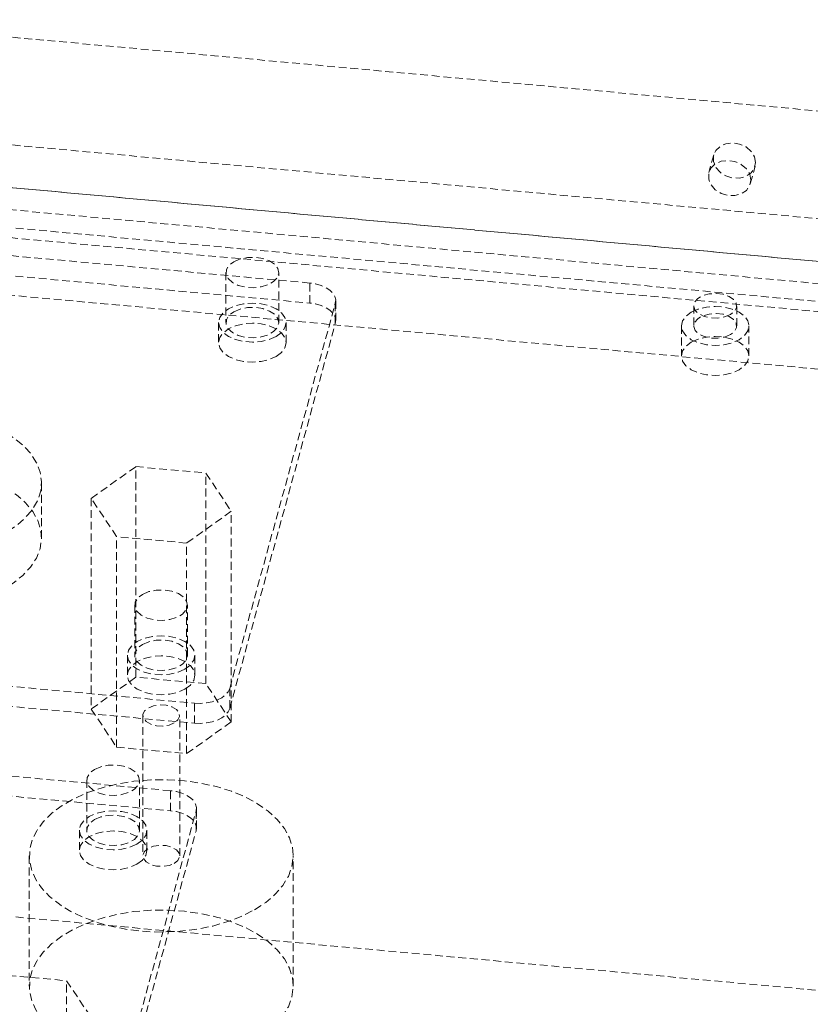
# Model space of a CAD drawing. Header units: millimetres. Extents: x 1529 to 6255, y 1713 to 5797.
# Tile 26 of 82: x 5138 to 5267, y 4556 to 4716. Entities that reach past the tile are written whole.
import ezdxf

# ---------------------------------------------------------------- set-up
doc = ezdxf.new("R2010")
doc.units = ezdxf.units.MM
doc.linetypes.add('HIDDEN', pattern=[1.905, 1.27, -0.635])

msp = doc.modelspace()

# ---------------------------------------------------------------- linework, layer by layer
at = {"color": 7, "linetype": 'HIDDEN', "lineweight": 0}
for p, q in [((5401.644, 4688.999), (5105.337, 4716.091)), ((5539.52, 4648.286), (4969.025, 4700.448)), ((5100.644, 4698.985), (5396.951, 4671.893)), ((5538.738, 4645.435), (4968.243, 4697.597)), ((5054.521, 4696.241), (5452.461, 4659.856)), ((5250.898, 4694.074), (5250.115, 4691.223)), ((5401.644, 4664.502), (5105.337, 4691.595)), ((5256.866, 4689.371), (5257.648, 4692.221)), ((5452.461, 4651.691), (5054.521, 4688.076)), ((5185.101, 4673.214), (5076.455, 4683.148)), ((5076.455, 4679.881), (5185.101, 4669.948)), ((5396.951, 4647.397), (5100.644, 4674.489)), ((5171.438, 4674.929), (5171.438, 4666.764)), ((5180.038, 4666.764), (5180.038, 4674.929)), ((5185.101, 4669.948), (5185.101, 4673.214)), ((5172.049, 4607.191), (5189.257, 4669.911)), ((5189.257, 4669.911), (5189.257, 4666.645)), ((5189.319, 4667.097), (5189.319, 4670.363)), ((5247.644, 4669.496), (5247.644, 4666.23)), ((5254.644, 4666.23), (5254.644, 4669.496)), ((5170.238, 4666.764), (5170.238, 4663.498)), ((5172.049, 4603.925), (5189.257, 4666.645)), ((5181.238, 4663.498), (5181.238, 4666.764)), ((5245.644, 4666.23), (5245.644, 4661.33)), ((5256.644, 4661.33), (5256.644, 4666.23)), ((5149.495, 4638.134), (5156.762, 4643.315)), ((5156.762, 4609.02), (5156.762, 4643.315)), ((5156.762, 4643.315), (5168.166, 4642.272)), ((5168.166, 4642.272), (5172.304, 4636.049)), ((5168.166, 4607.977), (5168.166, 4642.272)), ((5141.392, 4631.722), (5141.392, 4640.704)), ((5149.495, 4638.134), (5149.495, 4603.839)), ((5153.633, 4631.911), (5149.495, 4638.134)), ((5172.304, 4636.049), (5165.038, 4630.868)), ((5172.304, 4601.754), (5172.304, 4636.049)), ((5153.633, 4597.616), (5153.633, 4631.911)), ((5165.038, 4630.868), (5153.633, 4631.911)), ((5165.038, 4596.573), (5165.038, 4630.868)), ((5156.577, 4620.762), (5156.577, 4612.597)), ((5165.177, 4612.597), (5165.177, 4620.762)), ((5057.683, 4614.726), (5166.329, 4604.792)), ((5057.683, 4611.46), (5166.329, 4601.526)), ((5155.377, 4612.597), (5155.377, 4609.331)), ((5166.377, 4609.331), (5166.377, 4612.597)), ((5156.762, 4609.02), (5149.495, 4603.839)), ((5168.166, 4607.977), (5156.762, 4609.02)), ((5172.304, 4601.754), (5168.166, 4607.977)), ((5172.049, 4607.191), (5172.049, 4603.925)), ((5166.329, 4601.526), (5166.329, 4604.792)), ((5149.495, 4603.839), (5153.633, 4597.616)), ((5157.9, 4602.797), (5157.9, 4579.934)), ((5163.9, 4579.934), (5163.9, 4602.797)), ((5165.038, 4596.573), (5172.304, 4601.754)), ((5162.418, 4590.538), (5053.772, 4600.471)), ((5053.772, 4597.205), (5162.418, 4587.271)), ((5153.633, 4597.616), (5165.038, 4596.573)), ((5148.755, 4592.253), (5148.755, 4584.088)), ((5157.355, 4584.088), (5157.355, 4592.253)), ((5162.418, 4587.271), (5162.418, 4590.538)), ((5149.367, 4524.515), (5166.574, 4587.235)), ((5166.574, 4587.235), (5166.574, 4583.969)), ((5166.636, 4584.421), (5166.636, 4587.687)), ((5147.555, 4584.088), (5147.555, 4580.822)), ((5149.367, 4521.249), (5166.574, 4583.969)), ((5158.555, 4580.822), (5158.555, 4584.088)), ((5139.4, 4579.934), (5139.4, 4558.703)), ((5182.4, 4558.703), (5182.4, 4579.934)), ((5067.011, 4576.397), (5363.317, 4549.304)), ((5134.079, 4560.638), (5145.483, 4559.596)), ((5145.483, 4559.596), (5149.621, 4553.372)), ((5145.483, 4525.301), (5145.483, 4559.596))]:
    msp.add_line(p, q, dxfattribs=at)
at = {"color": 7, "linetype": 'HIDDEN', "lineweight": 0, "flags": 128}
for points in [[(5257.73, 4692.831), (5257.542, 4693.776), (5257.001, 4694.653), (5256.164, 4695.367), (5255.121, 4695.84), (5253.987, 4696.022), (5252.884, 4695.892), (5251.932, 4695.464), (5251.233, 4694.786), (5250.863, 4693.93), (5250.863, 4692.989), (5251.233, 4692.065), (5251.932, 4691.259), (5252.884, 4690.657), (5253.987, 4690.325), (5255.121, 4690.299), (5256.164, 4690.582), (5257.001, 4691.143), (5257.542, 4691.921), (5257.73, 4692.831)], [(5256.948, 4689.981), (5256.76, 4690.926), (5256.219, 4691.803), (5255.381, 4692.516), (5254.339, 4692.989), (5253.205, 4693.171), (5252.102, 4693.041), (5251.149, 4692.613), (5250.45, 4691.935), (5250.081, 4691.079), (5250.081, 4690.138), (5250.45, 4689.214), (5251.149, 4688.408), (5252.102, 4687.806), (5253.205, 4687.475), (5254.339, 4687.449), (5255.381, 4687.731), (5256.219, 4688.292), (5256.76, 4689.07), (5256.948, 4689.981)], [(5172.697, 4676.684), (5173.729, 4677.124), (5174.939, 4677.368), (5176.219, 4677.396), (5177.457, 4677.204), (5178.543, 4676.811), (5179.379, 4676.25), (5179.891, 4675.572), (5180.035, 4674.836), (5179.797, 4674.109), (5179.198, 4673.455), (5178.291, 4672.932), (5177.158, 4672.586), (5175.899, 4672.449), (5174.625, 4672.531), (5173.45, 4672.827), (5172.479, 4673.31), (5171.797, 4673.937), (5171.465, 4674.651), (5171.513, 4675.391), (5171.936, 4676.089), (5172.697, 4676.684)], [(5189.257, 4669.911), (5189.315, 4670.476), (5189.181, 4671.037), (5188.86, 4671.571), (5188.364, 4672.059), (5187.713, 4672.482), (5186.931, 4672.824), (5186.049, 4673.071), (5185.101, 4673.214)], [(5253.619, 4668.067), (5252.681, 4667.681), (5251.577, 4667.491), (5250.426, 4667.518), (5249.353, 4667.76), (5248.473, 4668.19), (5247.884, 4668.761), (5247.647, 4669.412), (5247.79, 4670.072), (5248.296, 4670.67), (5249.11, 4671.14), (5250.145, 4671.432), (5251.289, 4671.515), (5252.416, 4671.378), (5253.406, 4671.038), (5254.151, 4670.53), (5254.57, 4669.91), (5254.617, 4669.246), (5254.289, 4668.608), (5253.619, 4668.067)], [(5179.627, 4664.519), (5178.488, 4664.014), (5177.161, 4663.697), (5175.738, 4663.589), (5174.314, 4663.697), (5172.988, 4664.014), (5171.849, 4664.519), (5170.975, 4665.176), (5170.425, 4665.942), (5170.238, 4666.764), (5170.425, 4667.586), (5170.975, 4668.351), (5171.849, 4669.009), (5172.988, 4669.514), (5174.314, 4669.831), (5175.738, 4669.939), (5177.161, 4669.831), (5178.488, 4669.514), (5179.627, 4669.009), (5180.501, 4668.351), (5181.051, 4667.586), (5181.238, 4666.764), (5181.051, 4665.942), (5180.501, 4665.176), (5179.627, 4664.519)], [(5172.697, 4668.519), (5173.729, 4668.959), (5174.939, 4669.203), (5176.219, 4669.231), (5177.457, 4669.039), (5178.543, 4668.645), (5179.379, 4668.085), (5179.891, 4667.406), (5180.035, 4666.671), (5179.797, 4665.944), (5179.198, 4665.29), (5178.291, 4664.767), (5177.158, 4664.421), (5175.899, 4664.283), (5174.625, 4664.366), (5173.45, 4664.662), (5172.479, 4665.145), (5171.797, 4665.771), (5171.465, 4666.486), (5171.513, 4667.225), (5171.936, 4667.924), (5172.697, 4668.519)], [(5189.257, 4666.645), (5189.315, 4667.21), (5189.181, 4667.771), (5188.86, 4668.305), (5188.364, 4668.793), (5187.713, 4669.216), (5186.931, 4669.558), (5186.049, 4669.805), (5185.101, 4669.948)], [(5247.255, 4668.475), (5248.394, 4668.979), (5249.721, 4669.297), (5251.144, 4669.405), (5252.568, 4669.297), (5253.894, 4668.979), (5255.033, 4668.475), (5255.907, 4667.817), (5256.457, 4667.051), (5256.644, 4666.23), (5256.457, 4665.408), (5255.907, 4664.642), (5255.033, 4663.985), (5253.894, 4663.48), (5252.568, 4663.163), (5251.144, 4663.055), (5249.721, 4663.163), (5248.394, 4663.48), (5247.255, 4663.985), (5246.381, 4664.642), (5245.832, 4665.408), (5245.644, 4666.23), (5245.832, 4667.051), (5246.381, 4667.817), (5247.255, 4668.475)], [(5253.619, 4664.801), (5252.681, 4664.414), (5251.577, 4664.225), (5250.426, 4664.252), (5249.353, 4664.494), (5248.473, 4664.924), (5247.884, 4665.495), (5247.647, 4666.146), (5247.79, 4666.806), (5248.296, 4667.404), (5249.11, 4667.874), (5250.145, 4668.166), (5251.289, 4668.248), (5252.416, 4668.112), (5253.406, 4667.771), (5254.151, 4667.264), (5254.57, 4666.644), (5254.617, 4665.98), (5254.289, 4665.342), (5253.619, 4664.801)], [(5179.627, 4661.253), (5180.501, 4661.91), (5181.051, 4662.676), (5181.238, 4663.498), (5181.051, 4664.319), (5180.501, 4665.085), (5179.627, 4665.743), (5178.488, 4666.247), (5177.161, 4666.565), (5175.738, 4666.673), (5174.314, 4666.565), (5172.988, 4666.247), (5171.849, 4665.743), (5170.975, 4665.085), (5170.425, 4664.319), (5170.238, 4663.498), (5170.425, 4662.676), (5170.975, 4661.91), (5171.849, 4661.253), (5172.988, 4660.748), (5174.314, 4660.431), (5175.738, 4660.323), (5177.161, 4660.431), (5178.488, 4660.748), (5179.627, 4661.253)], [(5247.255, 4663.576), (5248.394, 4664.08), (5249.721, 4664.397), (5251.144, 4664.505), (5252.568, 4664.397), (5253.894, 4664.08), (5255.033, 4663.575), (5255.907, 4662.918), (5256.457, 4662.152), (5256.644, 4661.33), (5256.457, 4660.509), (5255.907, 4659.743), (5255.033, 4659.085), (5253.894, 4658.581), (5252.568, 4658.263), (5251.144, 4658.155), (5249.721, 4658.263), (5248.394, 4658.581), (5247.255, 4659.085), (5246.381, 4659.743), (5245.832, 4660.509), (5245.644, 4661.33), (5245.832, 4662.152), (5246.381, 4662.918), (5247.255, 4663.576)], [(5135.534, 4632.54), (5133.523, 4631.524), (5131.295, 4630.673), (5128.891, 4630), (5126.353, 4629.519), (5123.726, 4629.237), (5121.058, 4629.16), (5118.396, 4629.288), (5115.787, 4629.621), (5113.278, 4630.151), (5110.914, 4630.869), (5108.737, 4631.763), (5106.785, 4632.817), (5105.095, 4634.011), (5103.695, 4635.325), (5102.611, 4636.735), (5101.862, 4638.215), (5101.462, 4639.74), (5101.417, 4641.282), (5101.729, 4642.814), (5102.392, 4644.308), (5103.393, 4645.738), (5104.716, 4647.078), (5106.337, 4648.304), (5108.226, 4649.395), (5110.35, 4650.33), (5112.671, 4651.094), (5115.148, 4651.672), (5117.736, 4652.055), (5120.39, 4652.235), (5123.061, 4652.209), (5125.703, 4651.978), (5128.267, 4651.546), (5130.709, 4650.92), (5132.985, 4650.112), (5135.054, 4649.136), (5136.879, 4648.01), (5138.427, 4646.753), (5139.672, 4645.388), (5140.59, 4643.94), (5141.166, 4642.434), (5141.389, 4640.897), (5141.255, 4639.356), (5140.767, 4637.84), (5139.933, 4636.375), (5138.768, 4634.987), (5137.293, 4633.701), (5135.534, 4632.54)], [(5125.465, 4620.418), (5128.05, 4620.835), (5130.515, 4621.447), (5132.816, 4622.245), (5134.911, 4623.213), (5136.763, 4624.335), (5138.338, 4625.589), (5139.607, 4626.954), (5140.549, 4628.405), (5141.146, 4629.916), (5141.387, 4631.459), (5141.268, 4633.007), (5140.791, 4634.531), (5139.965, 4636.005), (5138.804, 4637.402), (5137.33, 4638.697), (5135.569, 4639.866), (5133.552, 4640.888), (5131.317, 4641.746)], [(5157.836, 4622.517), (5158.867, 4622.957), (5160.077, 4623.201), (5161.358, 4623.229), (5162.596, 4623.037), (5163.681, 4622.644), (5164.518, 4622.083), (5165.03, 4621.405), (5165.174, 4620.669), (5164.935, 4619.942), (5164.336, 4619.288), (5163.43, 4618.765), (5162.297, 4618.419), (5161.037, 4618.281), (5159.764, 4618.364), (5158.589, 4618.66), (5157.617, 4619.143), (5156.935, 4619.769), (5156.604, 4620.484), (5156.652, 4621.224), (5157.075, 4621.922), (5157.836, 4622.517)], [(5164.766, 4610.352), (5163.627, 4609.847), (5162.3, 4609.53), (5160.877, 4609.422), (5159.453, 4609.53), (5158.127, 4609.847), (5156.988, 4610.352), (5156.114, 4611.009), (5155.564, 4611.775), (5155.377, 4612.597), (5155.564, 4613.418), (5156.114, 4614.184), (5156.988, 4614.842), (5158.127, 4615.346), (5159.453, 4615.664), (5160.877, 4615.772), (5162.3, 4615.664), (5163.627, 4615.346), (5164.766, 4614.842), (5165.64, 4614.184), (5166.189, 4613.418), (5166.377, 4612.597), (5166.189, 4611.775), (5165.64, 4611.009), (5164.766, 4610.352)], [(5157.836, 4614.352), (5158.867, 4614.791), (5160.077, 4615.036), (5161.358, 4615.063), (5162.596, 4614.872), (5163.681, 4614.478), (5164.518, 4613.917), (5165.03, 4613.239), (5165.174, 4612.504), (5164.935, 4611.777), (5164.336, 4611.123), (5163.43, 4610.599), (5162.297, 4610.254), (5161.037, 4610.116), (5159.764, 4610.199), (5158.589, 4610.495), (5157.617, 4610.977), (5156.935, 4611.604), (5156.604, 4612.319), (5156.652, 4613.058), (5157.075, 4613.757), (5157.836, 4614.352)], [(5164.766, 4607.085), (5165.64, 4607.743), (5166.189, 4608.509), (5166.377, 4609.331), (5166.189, 4610.152), (5165.64, 4610.918), (5164.766, 4611.576), (5163.627, 4612.08), (5162.3, 4612.397), (5160.877, 4612.506), (5159.453, 4612.397), (5158.127, 4612.08), (5156.988, 4611.576), (5156.114, 4610.918), (5155.564, 4610.152), (5155.377, 4609.331), (5155.564, 4608.509), (5156.114, 4607.743), (5156.988, 4607.085), (5158.127, 4606.581), (5159.453, 4606.264), (5160.877, 4606.155), (5162.3, 4606.264), (5163.627, 4606.581), (5164.766, 4607.085)], [(5166.329, 4604.792), (5167.307, 4604.759), (5168.278, 4604.836), (5169.204, 4605.022), (5170.05, 4605.308), (5170.783, 4605.684), (5171.374, 4606.135), (5171.802, 4606.644), (5172.049, 4607.191)], [(5163.021, 4601.572), (5162.167, 4601.227), (5161.161, 4601.071), (5160.123, 4601.124), (5159.179, 4601.378), (5158.442, 4601.803), (5158.002, 4602.348), (5157.911, 4602.948), (5158.181, 4603.529), (5158.778, 4604.021), (5159.632, 4604.366), (5160.638, 4604.522), (5161.676, 4604.47), (5162.62, 4604.215), (5163.357, 4603.79), (5163.797, 4603.245), (5163.888, 4602.646), (5163.619, 4602.065), (5163.021, 4601.572)], [(5166.329, 4601.526), (5167.307, 4601.493), (5168.278, 4601.57), (5169.204, 4601.756), (5170.05, 4602.042), (5170.783, 4602.418), (5171.374, 4602.869), (5171.802, 4603.378), (5172.049, 4603.925)], [(5150.014, 4594.008), (5151.046, 4594.448), (5152.256, 4594.692), (5153.536, 4594.72), (5154.774, 4594.528), (5155.86, 4594.135), (5156.696, 4593.574), (5157.208, 4592.896), (5157.352, 4592.16), (5157.114, 4591.433), (5156.515, 4590.779), (5155.608, 4590.256), (5154.475, 4589.91), (5153.216, 4589.772), (5151.942, 4589.855), (5150.767, 4590.151), (5149.796, 4590.634), (5149.114, 4591.26), (5148.782, 4591.975), (5148.83, 4592.715), (5149.253, 4593.413), (5150.014, 4594.008)], [(5176.102, 4571.157), (5177.922, 4572.352), (5179.461, 4573.67), (5180.696, 4575.092), (5181.606, 4576.593), (5182.176, 4578.149), (5182.397, 4579.735), (5182.264, 4581.323), (5181.781, 4582.889), (5180.955, 4584.406), (5179.8, 4585.85), (5178.334, 4587.197), (5176.582, 4588.424), (5174.572, 4589.512), (5172.338, 4590.443), (5169.916, 4591.201), (5167.346, 4591.774), (5164.671, 4592.153), (5161.933, 4592.331), (5159.178, 4592.305), (5156.452, 4592.077), (5153.799, 4591.649), (5151.262, 4591.028), (5148.883, 4590.226), (5146.702, 4589.254), (5144.754, 4588.13), (5143.071, 4586.87), (5141.681, 4585.497), (5140.606, 4584.033), (5139.865, 4582.501), (5139.469, 4580.927), (5139.424, 4579.337), (5139.733, 4577.757), (5140.389, 4576.212), (5141.382, 4574.728), (5142.695, 4573.33), (5144.307, 4572.04), (5146.192, 4570.88), (5148.318, 4569.869), (5150.651, 4569.023), (5153.152, 4568.356), (5155.78, 4567.879), (5158.492, 4567.6), (5161.244, 4567.523), (5163.99, 4567.651), (5166.686, 4567.98), (5169.286, 4568.505), (5171.749, 4569.218), (5174.033, 4570.107), (5176.102, 4571.157)], [(5166.574, 4587.235), (5166.632, 4587.8), (5166.498, 4588.361), (5166.177, 4588.895), (5165.681, 4589.383), (5165.03, 4589.806), (5164.248, 4590.148), (5163.366, 4590.395), (5162.418, 4590.538)], [(5156.944, 4581.843), (5155.805, 4581.338), (5154.478, 4581.021), (5153.055, 4580.913), (5151.631, 4581.021), (5150.305, 4581.338), (5149.166, 4581.843), (5148.292, 4582.5), (5147.742, 4583.266), (5147.555, 4584.088), (5147.742, 4584.909), (5148.292, 4585.675), (5149.166, 4586.333), (5150.305, 4586.837), (5151.631, 4587.155), (5153.055, 4587.263), (5154.478, 4587.155), (5155.805, 4586.837), (5156.944, 4586.333), (5157.818, 4585.675), (5158.368, 4584.909), (5158.555, 4584.088), (5158.368, 4583.266), (5157.818, 4582.5), (5156.944, 4581.843)], [(5166.574, 4583.969), (5166.632, 4584.534), (5166.498, 4585.094), (5166.177, 4585.629), (5165.681, 4586.117), (5165.03, 4586.54), (5164.248, 4586.882), (5163.366, 4587.129), (5162.418, 4587.271)], [(5150.014, 4585.843), (5151.046, 4586.282), (5152.256, 4586.527), (5153.536, 4586.554), (5154.774, 4586.363), (5155.86, 4585.969), (5156.696, 4585.408), (5157.208, 4584.73), (5157.352, 4583.995), (5157.114, 4583.268), (5156.515, 4582.614), (5155.608, 4582.09), (5154.475, 4581.745), (5153.216, 4581.607), (5151.942, 4581.69), (5150.767, 4581.986), (5149.796, 4582.468), (5149.114, 4583.095), (5148.782, 4583.81), (5148.83, 4584.549), (5149.253, 4585.248), (5150.014, 4585.843)], [(5156.944, 4578.576), (5157.818, 4579.234), (5158.368, 4580), (5158.555, 4580.822), (5158.368, 4581.643), (5157.818, 4582.409), (5156.944, 4583.067), (5155.805, 4583.571), (5154.478, 4583.888), (5153.055, 4583.997), (5151.631, 4583.888), (5150.305, 4583.571), (5149.166, 4583.067), (5148.292, 4582.409), (5147.742, 4581.643), (5147.555, 4580.822), (5147.742, 4580), (5148.292, 4579.234), (5149.166, 4578.576), (5150.305, 4578.072), (5151.631, 4577.755), (5153.055, 4577.646), (5154.478, 4577.755), (5155.805, 4578.072), (5156.944, 4578.576)], [(5163.021, 4578.709), (5163.619, 4579.202), (5163.888, 4579.783), (5163.797, 4580.382), (5163.357, 4580.927), (5162.62, 4581.352), (5161.676, 4581.606), (5160.638, 4581.659), (5159.632, 4581.503), (5158.778, 4581.158), (5158.181, 4580.665), (5157.911, 4580.084), (5158.002, 4579.485), (5158.442, 4578.94), (5159.179, 4578.515), (5160.123, 4578.261), (5161.161, 4578.208), (5162.167, 4578.364), (5163.021, 4578.709)], [(5176.102, 4549.927), (5177.922, 4551.121), (5179.461, 4552.44), (5180.696, 4553.862), (5181.606, 4555.363), (5182.176, 4556.919), (5182.397, 4558.505), (5182.264, 4560.093), (5181.781, 4561.659), (5180.955, 4563.176), (5179.8, 4564.62), (5178.334, 4565.967), (5176.582, 4567.194), (5174.572, 4568.282), (5172.338, 4569.213), (5169.916, 4569.971), (5167.346, 4570.544), (5164.671, 4570.923), (5161.933, 4571.101), (5159.178, 4571.075), (5156.452, 4570.847), (5153.799, 4570.419), (5151.262, 4569.798), (5148.883, 4568.996), (5146.702, 4568.024), (5144.754, 4566.9), (5143.071, 4565.64), (5141.681, 4564.267), (5140.606, 4562.803), (5139.865, 4561.271), (5139.469, 4559.697), (5139.424, 4558.107), (5139.733, 4556.526), (5140.389, 4554.982), (5141.382, 4553.498), (5142.695, 4552.1), (5144.307, 4550.81), (5146.192, 4549.65), (5148.318, 4548.639), (5150.651, 4547.793), (5153.152, 4547.126), (5155.78, 4546.649), (5158.492, 4546.37), (5161.244, 4546.293), (5163.99, 4546.421), (5166.686, 4546.75), (5169.286, 4547.275), (5171.749, 4547.988), (5174.033, 4548.877), (5176.102, 4549.927)]]:
    msp.add_lwpolyline(points, dxfattribs=at)

doc.saveas('drawing.dxf')
